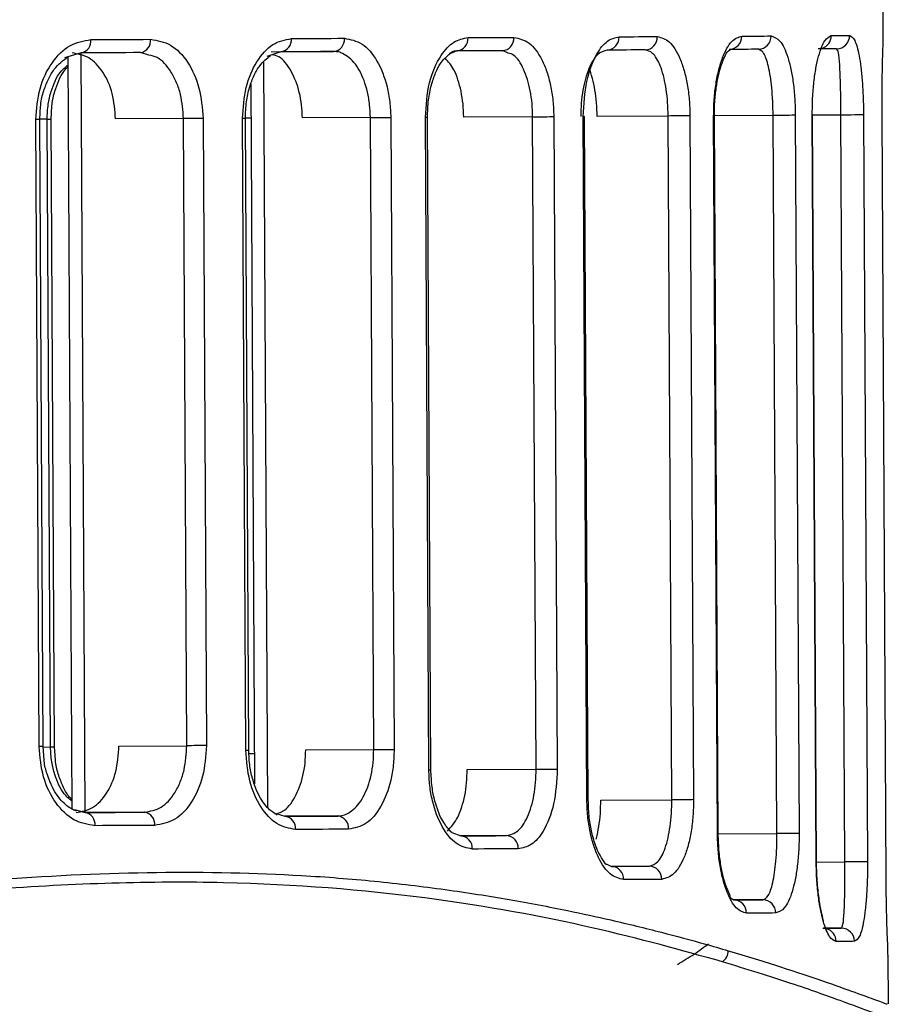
# Model space of a CAD drawing. Header units: millimetres. Extents: x -353 to -41, y 81 to 365.
# Tile 10 of 48: x -240 to -220, y 172 to 194. Entities that reach past the tile are written whole.
import ezdxf

# ---------------------------------------------------------------- set-up
doc = ezdxf.new("R2010")
doc.units = ezdxf.units.MM

msp = doc.modelspace()

# ---------------------------------------------------------------- linework, layer by layer
at = {"color": 7, "linetype": 'Continuous', "lineweight": 25}
for p, q in [((-220.309, 194.038), (-220.337, 199.292)), ((-229.971, 193.738), (-230.128, 193.676)), ((-229.942, 193.739), (-228.936, 193.744)), ((-228.805, 193.69), (-228.936, 193.744)), ((-225.575, 193.718), (-225.703, 193.762)), ((-223.057, 193.736), (-223.137, 193.776)), ((-221.338, 193.748), (-221.364, 193.785)), ((-238.478, 193.693), (-238.854, 193.582)), ((-238.778, 193.604), (-238.688, 176.582)), ((-238.487, 193.69), (-238.396, 176.498)), ((-236.944, 193.643), (-237.132, 193.7)), ((-233.954, 193.717), (-234.273, 193.609)), ((-234.174, 193.716), (-232.76, 193.723)), ((-234.348, 193.483), (-234.258, 176.623)), ((-234.636, 192.984), (-234.552, 177.148)), ((-239.418, 192.188), (-239.397, 192.487)), ((-239.161, 192.195), (-239.141, 192.486)), ((-239.429, 177.99), (-239.505, 192.187)), ((-239.249, 192.194), (-239.418, 192.193)), ((-239.343, 177.99), (-239.418, 192.188)), ((-239.249, 192.194), (-239.161, 192.195)), ((-239.174, 177.979), (-239.249, 192.194)), ((-239.085, 177.98), (-239.161, 192.195)), ((-236.161, 192.205), (-237.7, 192.197)), ((-236.086, 178.008), (-236.161, 192.205)), ((-235.718, 192.207), (-235.643, 178.01)), ((-234.749, 177.905), (-234.824, 192.212)), ((-234.632, 192.218), (-234.759, 192.218)), ((-234.683, 177.905), (-234.759, 192.213)), ((-231.928, 192.228), (-233.468, 192.22)), ((-231.852, 177.92), (-231.928, 192.228)), ((-231.465, 192.23), (-231.39, 177.923)), ((-230.602, 177.462), (-230.681, 192.235)), ((-230.556, 177.462), (-230.634, 192.235)), ((-228.251, 192.248), (-229.813, 192.24)), ((-228.172, 177.475), (-228.251, 192.248)), ((-227.772, 192.25), (-227.693, 177.478)), ((-227.022, 176.773), (-227.104, 192.254)), ((-226.991, 176.773), (-227.073, 192.254)), ((-225.18, 192.264), (-226.789, 192.256)), ((-225.098, 176.783), (-225.18, 192.264)), ((-224.688, 192.267), (-224.605, 176.786)), ((-224.064, 176.013), (-224.151, 192.27)), ((-224.151, 192.27), (-224.133, 192.27)), ((-222.803, 192.277), (-224.133, 192.27)), ((-224.047, 176.013), (-224.133, 192.27)), ((-222.717, 176.02), (-222.803, 192.277)), ((-222.3, 192.28), (-222.213, 176.023)), ((-221.827, 175.374), (-221.917, 192.282)), ((-221.266, 192.286), (-221.91, 192.283)), ((-221.82, 175.374), (-221.91, 192.282)), ((-221.176, 175.378), (-221.266, 192.286)), ((-220.755, 192.289), (-220.665, 175.38)), ((-220.243, 174.99), (-220.335, 192.291)), ((-220.243, 174.99), (-220.335, 192.291)), ((-220.335, 192.291), (-220.335, 192.291)), ((-239.318, 177.679), (-239.343, 177.99)), ((-239.342, 177.978), (-239.174, 177.979)), ((-239.174, 177.979), (-239.085, 177.98)), ((-239.062, 177.691), (-239.085, 177.98)), ((-237.624, 178), (-236.086, 178.008)), ((-233.392, 177.912), (-231.852, 177.92)), ((-234.677, 177.83), (-234.556, 177.831)), ((-229.734, 177.467), (-228.172, 177.475)), ((-226.707, 176.775), (-225.098, 176.783)), ((-238.63, 176.565), (-238.387, 176.496)), ((-237.04, 176.503), (-238.387, 176.496)), ((-234.061, 176.475), (-233.863, 176.409)), ((-232.668, 176.416), (-233.863, 176.41)), ((-230.08, 176.044), (-229.876, 175.966)), ((-228.842, 175.971), (-229.877, 175.966)), ((-224.064, 176.013), (-224.047, 176.013)), ((-224.047, 176.013), (-222.717, 176.02)), ((-226.582, 175.331), (-226.465, 175.276)), ((-225.605, 175.28), (-226.465, 175.276)), ((-221.82, 175.374), (-221.176, 175.378)), ((-220.243, 174.99), (-220.243, 174.99)), ((-223.771, 174.565), (-223.694, 174.515)), ((-223.035, 174.518), (-223.694, 174.515)), ((-221.259, 173.877), (-221.664, 173.875)), ((-220.193, 172.161), (-220.199, 173.244))]:
    msp.add_line(p, q, dxfattribs=at)
at = {"color": 7, "linetype": 'Continuous', "lineweight": 25, "flags": 128}
for points in [[(-238.26, 193.994), (-238.089, 193.995), (-237.918, 193.996), (-237.748, 193.997), (-237.579, 193.997), (-237.41, 193.998), (-237.242, 193.999), (-237.075, 194), (-236.908, 194.001)], [(-233.716, 194.018), (-233.564, 194.019), (-233.412, 194.02), (-233.261, 194.021), (-233.11, 194.021), (-232.961, 194.022), (-232.812, 194.023), (-232.664, 194.024), (-232.517, 194.025)], [(-229.715, 194.04), (-229.582, 194.04), (-229.45, 194.041), (-229.318, 194.042), (-229.188, 194.043), (-229.058, 194.043), (-228.93, 194.044), (-228.802, 194.045), (-228.675, 194.045)], [(-226.291, 194.058), (-226.18, 194.059), (-226.07, 194.06), (-225.96, 194.06), (-225.852, 194.061), (-225.744, 194.061), (-225.638, 194.062), (-225.532, 194.062), (-225.428, 194.063)], [(-223.512, 194.073), (-223.425, 194.074), (-223.339, 194.074), (-223.255, 194.075), (-223.172, 194.075), (-223.089, 194.076), (-223.008, 194.076), (-222.929, 194.077), (-222.85, 194.077)], [(-221.486, 194.085), (-221.429, 194.085), (-221.373, 194.085), (-221.319, 194.086), (-221.266, 194.086), (-221.215, 194.086), (-221.165, 194.087), (-221.117, 194.087), (-221.069, 194.087)], [(-228.936, 193.744), (-229.062, 193.743), (-229.189, 193.743), (-229.317, 193.742), (-229.446, 193.741), (-229.576, 193.741), (-229.707, 193.74), (-229.838, 193.739), (-229.971, 193.738)], [(-225.703, 193.762), (-225.807, 193.761), (-225.912, 193.76), (-226.018, 193.76), (-226.125, 193.759), (-226.233, 193.759), (-226.342, 193.758), (-226.452, 193.757), (-226.563, 193.757)], [(-223.137, 193.776), (-223.215, 193.775), (-223.295, 193.775), (-223.375, 193.774), (-223.457, 193.774), (-223.54, 193.773), (-223.624, 193.773), (-223.71, 193.772), (-223.796, 193.772)], [(-221.364, 193.785), (-221.411, 193.785), (-221.46, 193.785), (-221.509, 193.785), (-221.561, 193.784), (-221.613, 193.784), (-221.667, 193.784), (-221.722, 193.783), (-221.779, 193.783)], [(-237.132, 193.7), (-237.297, 193.699), (-237.464, 193.698), (-237.631, 193.697), (-237.799, 193.696), (-237.968, 193.695), (-238.137, 193.694), (-238.307, 193.694), (-238.478, 193.693)], [(-232.76, 193.723), (-232.906, 193.723), (-233.054, 193.722), (-233.202, 193.721), (-233.351, 193.72), (-233.501, 193.719), (-233.651, 193.719), (-233.802, 193.718), (-233.954, 193.717)], [(-239.418, 192.188), (-239.418, 192.188), (-239.424, 192.187), (-239.44, 192.187), (-239.468, 192.187), (-239.505, 192.187)], [(-235.718, 192.207), (-235.763, 192.207), (-235.815, 192.207), (-235.874, 192.207), (-235.935, 192.206), (-235.998, 192.206), (-236.058, 192.206), (-236.113, 192.205), (-236.161, 192.205)], [(-234.824, 192.212), (-234.794, 192.212), (-234.773, 192.212), (-234.761, 192.213), (-234.759, 192.213)], [(-231.928, 192.228), (-231.876, 192.228), (-231.817, 192.228), (-231.752, 192.229), (-231.686, 192.229), (-231.621, 192.229), (-231.561, 192.23), (-231.508, 192.23), (-231.465, 192.23)], [(-230.681, 192.235), (-230.657, 192.235), (-230.642, 192.235), (-230.634, 192.235), (-230.634, 192.235)], [(-228.251, 192.248), (-228.196, 192.248), (-228.132, 192.248), (-228.063, 192.249), (-227.993, 192.249), (-227.925, 192.249), (-227.863, 192.25), (-227.811, 192.25), (-227.772, 192.25)], [(-227.073, 192.254), (-227.076, 192.254), (-227.087, 192.254), (-227.104, 192.254)], [(-224.688, 192.267), (-224.723, 192.267), (-224.773, 192.267), (-224.835, 192.266), (-224.906, 192.266), (-224.98, 192.265), (-225.053, 192.265), (-225.122, 192.265), (-225.18, 192.264)], [(-222.3, 192.28), (-222.329, 192.28), (-222.376, 192.28), (-222.438, 192.279), (-222.511, 192.279), (-222.589, 192.279), (-222.668, 192.278), (-222.741, 192.278), (-222.803, 192.277)], [(-221.91, 192.282), (-221.911, 192.282), (-221.917, 192.282)], [(-220.755, 192.289), (-220.776, 192.289), (-220.819, 192.288), (-220.88, 192.288), (-220.955, 192.288), (-221.037, 192.287), (-221.121, 192.287), (-221.199, 192.286), (-221.266, 192.286)], [(-239.343, 177.99), (-239.343, 177.99), (-239.348, 177.99), (-239.365, 177.99), (-239.392, 177.99), (-239.429, 177.99)], [(-235.643, 178.01), (-235.688, 178.01), (-235.74, 178.01), (-235.799, 178.009), (-235.86, 178.009), (-235.922, 178.009), (-235.982, 178.008), (-236.038, 178.008), (-236.086, 178.008)], [(-234.749, 177.905), (-234.719, 177.905), (-234.697, 177.905), (-234.686, 177.905), (-234.683, 177.905)], [(-231.852, 177.92), (-231.8, 177.921), (-231.741, 177.921), (-231.676, 177.921), (-231.61, 177.922), (-231.545, 177.922), (-231.485, 177.922), (-231.432, 177.923), (-231.39, 177.923)], [(-230.602, 177.462), (-230.579, 177.462), (-230.563, 177.462), (-230.556, 177.462), (-230.556, 177.462)], [(-228.172, 177.475), (-228.117, 177.475), (-228.053, 177.476), (-227.984, 177.476), (-227.914, 177.476), (-227.846, 177.477), (-227.785, 177.477), (-227.733, 177.477), (-227.693, 177.478)], [(-224.605, 176.786), (-224.641, 176.785), (-224.691, 176.785), (-224.753, 176.785), (-224.824, 176.785), (-224.898, 176.784), (-224.971, 176.784), (-225.04, 176.783), (-225.098, 176.783)], [(-226.991, 176.773), (-226.994, 176.773), (-227.005, 176.773), (-227.022, 176.773)], [(-238.387, 176.496), (-238.216, 176.496), (-238.046, 176.497), (-237.876, 176.498), (-237.708, 176.499), (-237.54, 176.5), (-237.373, 176.501), (-237.206, 176.502), (-237.04, 176.503)], [(-233.863, 176.409), (-233.711, 176.41), (-233.559, 176.411), (-233.409, 176.412), (-233.259, 176.413), (-233.11, 176.414), (-232.962, 176.414), (-232.815, 176.415), (-232.668, 176.416)], [(-236.814, 176.204), (-236.98, 176.203), (-237.147, 176.202), (-237.315, 176.201), (-237.484, 176.2), (-237.654, 176.199), (-237.824, 176.199), (-237.994, 176.198), (-238.166, 176.197)], [(-232.422, 176.117), (-232.569, 176.116), (-232.717, 176.116), (-232.866, 176.115), (-233.015, 176.114), (-233.166, 176.113), (-233.317, 176.112), (-233.469, 176.112), (-233.621, 176.111)], [(-229.876, 175.966), (-229.744, 175.966), (-229.612, 175.967), (-229.482, 175.968), (-229.352, 175.969), (-229.223, 175.969), (-229.095, 175.97), (-228.968, 175.971), (-228.842, 175.971)], [(-222.213, 176.023), (-222.243, 176.023), (-222.29, 176.022), (-222.352, 176.022), (-222.425, 176.022), (-222.503, 176.021), (-222.581, 176.021), (-222.654, 176.02), (-222.717, 176.02)], [(-228.578, 175.673), (-228.705, 175.672), (-228.832, 175.671), (-228.961, 175.671), (-229.091, 175.67), (-229.221, 175.669), (-229.352, 175.669), (-229.484, 175.668), (-229.617, 175.667)], [(-226.465, 175.276), (-226.354, 175.276), (-226.244, 175.277), (-226.135, 175.277), (-226.027, 175.278), (-225.92, 175.279), (-225.814, 175.279), (-225.709, 175.28), (-225.605, 175.28)], [(-221.82, 175.374), (-221.821, 175.374), (-221.827, 175.374)], [(-220.665, 175.38), (-220.687, 175.38), (-220.73, 175.38), (-220.791, 175.38), (-220.865, 175.379), (-220.948, 175.379), (-221.031, 175.378), (-221.109, 175.378), (-221.176, 175.378)], [(-225.327, 174.982), (-225.431, 174.981), (-225.537, 174.981), (-225.643, 174.98), (-225.75, 174.979), (-225.859, 174.979), (-225.968, 174.978), (-226.079, 174.978), (-226.19, 174.977)], [(-223.694, 174.515), (-223.607, 174.515), (-223.522, 174.516), (-223.438, 174.516), (-223.355, 174.517), (-223.273, 174.517), (-223.193, 174.517), (-223.113, 174.518), (-223.035, 174.518)], [(-222.745, 174.22), (-222.823, 174.219), (-222.903, 174.219), (-222.984, 174.219), (-223.066, 174.218), (-223.15, 174.218), (-223.234, 174.217), (-223.32, 174.217), (-223.407, 174.216)], [(-221.674, 173.875), (-221.617, 173.875), (-221.562, 173.875), (-221.508, 173.876), (-221.455, 173.876), (-221.404, 173.876), (-221.354, 173.877), (-221.306, 173.877), (-221.259, 173.877)], [(-220.961, 173.579), (-221.008, 173.578), (-221.056, 173.578), (-221.106, 173.578), (-221.158, 173.578), (-221.211, 173.577), (-221.265, 173.577), (-221.32, 173.577), (-221.377, 173.576)]]:
    msp.add_lwpolyline(points, dxfattribs=at)
at = {"color": 7, "linetype": 'Continuous', "lineweight": 25}
for centre, radius, start, end in [((-238.527, 193.957), 0.269, 280.5633, 7.7784), ((-237.177, 193.967), 0.271, 279.5811, 7.2552), ((-233.99, 193.99), 0.275, 277.4174, 5.9808), ((-232.792, 193.998), 0.277, 276.6568, 5.4898), ((-229.995, 194.019), 0.281, 274.9848, 4.3241), ((-228.958, 194.026), 0.283, 274.3998, 3.8861), ((-226.579, 194.044), 0.287, 273.1254, 2.8733), ((-225.717, 194.05), 0.289, 272.6858, 2.5042), ((-223.805, 194.065), 0.293, 271.7506, 1.6824), ((-223.144, 194.07), 0.294, 271.4398, 1.3977), ((-221.785, 194.081), 0.299, 286.4613, 0.7114), ((-221.368, 194.084), 0.298, 270.6342, 0.6311), ((-238.433, 176.23), 0.269, 352.8311, 80.0378), ((-237.083, 176.235), 0.271, 353.354, 81.0203), ((-233.895, 176.136), 0.275, 354.6281, 83.1847), ((-232.697, 176.141), 0.277, 355.119, 83.9455), ((-229.898, 175.685), 0.281, 356.2845, 85.6182), ((-228.861, 175.689), 0.283, 356.7223, 86.2035), ((-226.478, 174.988), 0.287, 357.7349, 87.4786), ((-225.616, 174.991), 0.289, 358.1039, 87.9184), ((-223.7, 174.222), 0.293, 358.9256, 88.8543), ((-223.039, 174.224), 0.294, 359.2102, 89.1654), ((-221.677, 173.576), 0.299, 0.0085, 73.8558), ((-221.259, 173.579), 0.298, 359.9766, 89.9721), ((-224.132, 173.373), 0.314, 304.7735, 358.6451)]:
    msp.add_arc(centre, radius, start, end, dxfattribs=at)
for points, knots in [([(-239.505, 192.187), (-239.487, 192.424), (-239.45, 192.897), (-239.159, 193.494), (-238.746, 193.91), (-238.422, 193.966), (-238.26, 193.994)], [0, 0, 0, 0, 0.250534, 0.50019, 0.74998, 1, 1, 1, 1]), ([(-236.908, 194.001), (-236.752, 193.975), (-236.439, 193.923), (-236.049, 193.51), (-235.775, 192.917), (-235.737, 192.444), (-235.718, 192.207)], [0, 0, 0, 0, 0.250588, 0.500275, 0.750039, 1, 1, 1, 1]), ([(-234.824, 192.212), (-234.808, 192.45), (-234.776, 192.925), (-234.515, 193.522), (-234.147, 193.936), (-233.86, 193.991), (-233.716, 194.018)], [0, 0, 0, 0, 0.250504, 0.500149, 0.749949, 1, 1, 1, 1]), ([(-232.517, 194.025), (-232.379, 193.999), (-232.105, 193.947), (-231.758, 193.538), (-231.564, 193.042), (-231.479, 192.587), (-231.47, 192.349), (-231.465, 192.23)], [0, 0, 0, 0, 0.250305, 0.499701, 0.749113, 0.874681, 1, 1, 1, 1]), ([(-230.681, 192.235), (-230.663, 192.504), (-230.626, 193.041), (-230.359, 193.632), (-230.04, 193.978), (-229.823, 194.019), (-229.715, 194.04)], [0, 0, 0, 0, 0.279954, 0.559429, 0.779608, 1, 1, 1, 1]), ([(-228.675, 194.045), (-228.558, 194.02), (-228.325, 193.97), (-228.077, 193.632), (-227.925, 193.273), (-227.84, 192.957), (-227.784, 192.612), (-227.776, 192.371), (-227.772, 192.25)], [0, 0, 0, 0, 0.250012, 0.499153, 0.624925, 0.74947, 0.87502, 1, 1, 1, 1]), ([(-227.104, 192.254), (-227.088, 192.528), (-227.056, 193.075), (-226.826, 193.663), (-226.56, 193.999), (-226.381, 194.038), (-226.291, 194.058)], [0, 0, 0, 0, 0.279831, 0.559327, 0.779515, 1, 1, 1, 1]), ([(-225.428, 194.063), (-225.334, 194.039), (-225.145, 193.99), (-224.943, 193.661), (-224.817, 193.304), (-224.746, 192.987), (-224.698, 192.637), (-224.691, 192.39), (-224.688, 192.267)], [0, 0, 0, 0, 0.249926, 0.499225, 0.625529, 0.749536, 0.875326, 1, 1, 1, 1]), ([(-224.151, 192.27), (-224.148, 192.396), (-224.144, 192.647), (-224.101, 193.002), (-224.036, 193.321), (-223.923, 193.678), (-223.744, 194.002), (-223.589, 194.05), (-223.512, 194.073)], [0, 0, 0, 0, 0.126121, 0.250999, 0.374834, 0.50134, 0.750429, 1, 1, 1, 1]), ([(-222.85, 194.077), (-222.781, 194.054), (-222.643, 194.008), (-222.494, 193.692), (-222.4, 193.339), (-222.345, 193.019), (-222.308, 192.662), (-222.302, 192.407), (-222.3, 192.28)], [0, 0, 0, 0, 0.249503, 0.499172, 0.626348, 0.749618, 0.875836, 1, 1, 1, 1]), ([(-221.917, 192.282), (-221.915, 192.414), (-221.912, 192.675), (-221.881, 193.04), (-221.834, 193.361), (-221.754, 193.714), (-221.634, 194.019), (-221.535, 194.063), (-221.486, 194.085)], [0, 0, 0, 0, 0.126121, 0.250748, 0.376161, 0.501737, 0.75126, 1, 1, 1, 1]), ([(-221.069, 194.087), (-221.03, 194.066), (-220.951, 194.023), (-220.868, 193.723), (-220.814, 193.377), (-220.783, 193.055), (-220.761, 192.688), (-220.757, 192.421), (-220.755, 192.289)], [0, 0, 0, 0, 0.249605, 0.49931, 0.627776, 0.749988, 0.876853, 1, 1, 1, 1]), ([(-220.335, 192.291), (-220.335, 192.437), (-220.336, 192.727), (-220.331, 193.112), (-220.325, 193.429), (-220.316, 193.757), (-220.309, 193.99), (-220.311, 194.026), (-220.311, 194.038)], [0, 0, 0, 0, 0.144206, 0.287962, 0.431485, 0.575411, 0.861665, 1, 1, 1, 1]), ([(-230.148, 193.655), (-230.136, 193.668), (-230.06, 193.753), (-229.986, 193.748), (-229.924, 193.744)], [0, 0, 0, 0, 0.151555, 1, 1, 1, 1]), ([(-226.563, 193.757), (-226.636, 193.736), (-226.783, 193.695), (-226.952, 193.419), (-227.056, 193.119), (-227.116, 192.853), (-227.155, 192.561), (-227.159, 192.356), (-227.161, 192.254)], [0, 0, 0, 0, 0.249589, 0.498822, 0.627093, 0.749048, 0.875598, 1, 1, 1, 1]), ([(-224.133, 192.27), (-224.132, 192.379), (-224.128, 192.597), (-224.094, 192.908), (-224.043, 193.187), (-223.956, 193.5), (-223.827, 193.759), (-223.772, 193.771), (-223.744, 193.777)], [0, 0, 0, 0, 0.118902, 0.238969, 0.361733, 0.485695, 0.738628, 1, 1, 1, 1]), ([(-222.803, 192.277), (-222.805, 192.384), (-222.809, 192.602), (-222.832, 192.902), (-222.865, 193.171), (-222.922, 193.464), (-222.989, 193.653), (-223.043, 193.718), (-223.057, 193.736)], [0, 0, 0, 0, 0.145737, 0.297608, 0.439207, 0.595512, 0.89271, 1, 1, 1, 1]), ([(-221.266, 192.286), (-221.267, 192.399), (-221.268, 192.631), (-221.275, 192.941), (-221.283, 193.21), (-221.298, 193.495), (-221.318, 193.671), (-221.333, 193.732), (-221.338, 193.748)], [0, 0, 0, 0, 0.143965, 0.297188, 0.437133, 0.595606, 0.893, 1, 1, 1, 1]), ([(-239.397, 192.487), (-239.396, 192.499), (-239.389, 192.62), (-239.331, 192.833), (-239.228, 193.103), (-239.054, 193.398), (-238.887, 193.523), (-238.779, 193.604)], [0, 0, 0, 0, 0.023822, 0.233977, 0.437901, 0.635524, 1, 1, 1, 1]), ([(-237.7, 192.197), (-237.715, 192.394), (-237.746, 192.787), (-237.973, 193.281), (-238.298, 193.626), (-238.557, 193.67), (-238.686, 193.692)], [0, 0, 0, 0, 0.249983, 0.499758, 0.749434, 1, 1, 1, 1]), ([(-236.161, 192.205), (-236.175, 192.391), (-236.195, 192.679), (-236.314, 193.03), (-236.477, 193.338), (-236.692, 193.59), (-236.881, 193.63), (-236.944, 193.643)], [0, 0, 0, 0, 0.270373, 0.417502, 0.572249, 0.857364, 1, 1, 1, 1]), ([(-234.759, 192.213), (-234.754, 192.338), (-234.745, 192.582), (-234.671, 192.914), (-234.565, 193.189), (-234.41, 193.463), (-234.273, 193.568), (-234.188, 193.633)], [0, 0, 0, 0, 0.1982315, 0.3846687, 0.5611508, 0.7275802, 1, 1, 1, 1]), ([(-233.468, 192.22), (-233.472, 192.319), (-233.479, 192.517), (-233.549, 192.896), (-233.71, 193.303), (-233.938, 193.6), (-234.098, 193.64), (-234.147, 193.652)], [0, 0, 0, 0, 0.146183, 0.29265, 0.583582, 0.874471, 1, 1, 1, 1]), ([(-232.596, 193.695), (-232.597, 193.696), (-232.63, 193.714), (-232.686, 193.72), (-232.741, 193.722), (-232.76, 193.723)], [0, 0, 0, 0, 0.001639, 0.64695, 1, 1, 1, 1]), ([(-231.928, 192.228), (-231.931, 192.326), (-231.938, 192.525), (-232.005, 192.905), (-232.159, 193.32), (-232.388, 193.599), (-232.544, 193.671), (-232.596, 193.695)], [0, 0, 0, 0, 0.14186, 0.286763, 0.571873, 0.856986, 1, 1, 1, 1]), ([(-230.634, 192.235), (-230.63, 192.367), (-230.621, 192.622), (-230.551, 192.966), (-230.456, 193.244), (-230.322, 193.505), (-230.213, 193.598), (-230.148, 193.655)], [0, 0, 0, 0, 0.205012, 0.396612, 0.576699, 0.744911, 1, 1, 1, 1]), ([(-229.813, 192.24), (-229.816, 192.34), (-229.822, 192.541), (-229.869, 192.829), (-229.939, 193.09), (-230.051, 193.373), (-230.164, 193.497), (-230.234, 193.575)], [0, 0, 0, 0, 0.176274, 0.35336, 0.529978, 0.706363, 1, 1, 1, 1]), ([(-228.251, 192.248), (-228.254, 192.348), (-228.26, 192.55), (-228.302, 192.837), (-228.367, 193.101), (-228.482, 193.399), (-228.631, 193.639), (-228.762, 193.677), (-228.805, 193.69)], [0, 0, 0, 0, 0.14162, 0.28661, 0.424754, 0.573001, 0.858151, 1, 1, 1, 1]), ([(-225.18, 192.264), (-225.183, 192.367), (-225.188, 192.576), (-225.222, 192.868), (-225.273, 193.134), (-225.361, 193.432), (-225.468, 193.63), (-225.553, 193.7), (-225.575, 193.718)], [0, 0, 0, 0, 0.14713, 0.298694, 0.441944, 0.597286, 0.894853, 1, 1, 1, 1]), ([(-239.249, 192.194), (-239.245, 192.307), (-239.236, 192.523), (-239.145, 192.893), (-239.002, 193.232), (-238.837, 193.374), (-238.777, 193.425)], [0, 0, 0, 0, 0.228438, 0.437226, 0.794386, 1, 1, 1, 1]), ([(-239.141, 192.486), (-239.14, 192.5), (-239.133, 192.618), (-239.058, 192.903), (-238.935, 193.219), (-238.809, 193.35), (-238.777, 193.385)], [0, 0, 0, 0, 0.037002, 0.31796, 0.822739, 1, 1, 1, 1]), ([(-226.789, 192.256), (-226.792, 192.358), (-226.798, 192.564), (-226.836, 192.859), (-226.897, 193.114), (-226.942, 193.287), (-226.974, 193.339), (-226.974, 193.34)], [0, 0, 0, 0, 0.2483868, 0.4990688, 0.7483794, 0.997756, 1, 1, 1, 1]), ([(-238.166, 176.197), (-238.329, 176.223), (-238.653, 176.275), (-239.071, 176.688), (-239.368, 177.281), (-239.409, 177.754), (-239.429, 177.99)], [0, 0, 0, 0, 0.2505816, 0.5002602, 0.7500255, 1, 1, 1, 1]), ([(-238.689, 176.753), (-238.749, 176.804), (-238.916, 176.943), (-239.062, 177.281), (-239.157, 177.65), (-239.168, 177.866), (-239.174, 177.979)], [0, 0, 0, 0, 0.204916, 0.562337, 0.771322, 1, 1, 1, 1]), ([(-238.595, 176.495), (-238.466, 176.518), (-238.208, 176.564), (-237.887, 176.912), (-237.665, 177.408), (-237.638, 177.802), (-237.624, 178)], [0, 0, 0, 0, 0.250007, 0.499798, 0.74946, 1, 1, 1, 1]), ([(-237.04, 176.503), (-236.913, 176.526), (-236.658, 176.572), (-236.389, 176.868), (-236.23, 177.181), (-236.115, 177.533), (-236.097, 177.821), (-236.086, 178.008)], [0, 0, 0, 0, 0.249665, 0.499116, 0.634579, 0.763364, 1, 1, 1, 1]), ([(-235.643, 178.01), (-235.659, 177.773), (-235.692, 177.299), (-235.96, 176.703), (-236.346, 176.287), (-236.658, 176.232), (-236.814, 176.204)], [0, 0, 0, 0, 0.250516, 0.500168, 0.749972, 1, 1, 1, 1]), ([(-233.621, 176.111), (-233.766, 176.137), (-234.053, 176.188), (-234.426, 176.599), (-234.693, 177.193), (-234.73, 177.667), (-234.749, 177.905)], [0, 0, 0, 0, 0.250619, 0.50031, 0.750053, 1, 1, 1, 1]), ([(-234.035, 176.437), (-234.085, 176.466), (-234.197, 176.529), (-234.41, 176.774), (-234.574, 177.141), (-234.666, 177.545), (-234.677, 177.782), (-234.683, 177.905)], [0, 0, 0, 0, 0.174623, 0.397185, 0.670709, 0.828478, 1, 1, 1, 1]), ([(-234.034, 176.481), (-233.993, 176.491), (-233.842, 176.532), (-233.624, 176.826), (-233.466, 177.233), (-233.4, 177.614), (-233.395, 177.813), (-233.392, 177.912)], [0, 0, 0, 0, 0.107666, 0.404433, 0.700974, 0.849958, 1, 1, 1, 1]), ([(-232.668, 176.416), (-232.649, 176.417), (-232.54, 176.422), (-232.327, 176.515), (-232.072, 176.823), (-231.922, 177.242), (-231.859, 177.622), (-231.854, 177.822), (-231.852, 177.92)], [0, 0, 0, 0, 0.044997, 0.250261, 0.499627, 0.748766, 0.875712, 1, 1, 1, 1]), ([(-231.39, 177.923), (-231.393, 177.803), (-231.4, 177.564), (-231.479, 177.108), (-231.669, 176.61), (-232.012, 176.199), (-232.285, 176.144), (-232.422, 176.117)], [0, 0, 0, 0, 0.126149, 0.251404, 0.500719, 0.750246, 1, 1, 1, 1]), ([(-238.587, 176.524), (-238.66, 176.559), (-238.817, 176.635), (-239.067, 176.912), (-239.233, 177.285), (-239.31, 177.563), (-239.318, 177.673), (-239.318, 177.679)], [0, 0, 0, 0, 0.233032, 0.50441, 0.816591, 0.989625, 1, 1, 1, 1]), ([(-238.689, 176.797), (-238.707, 176.812), (-238.781, 176.874), (-238.882, 177.065), (-238.992, 177.329), (-239.052, 177.548), (-239.061, 177.674), (-239.062, 177.691)], [0, 0, 0, 0, 0.0864408, 0.3658924, 0.6550867, 0.9538891, 1, 1, 1, 1]), ([(-229.617, 175.667), (-229.741, 175.692), (-229.988, 175.743), (-230.317, 176.148), (-230.506, 176.645), (-230.589, 177.102), (-230.598, 177.342), (-230.602, 177.462)], [0, 0, 0, 0, 0.250348, 0.499755, 0.749122, 0.874686, 1, 1, 1, 1]), ([(-230.388, 176.524), (-230.415, 176.598), (-230.475, 176.764), (-230.539, 177.085), (-230.55, 177.333), (-230.556, 177.462)], [0, 0, 0, 0, 0.278115, 0.622781, 1, 1, 1, 1]), ([(-230.181, 176.074), (-230.097, 176.167), (-229.972, 176.307), (-229.852, 176.614), (-229.784, 176.876), (-229.741, 177.164), (-229.737, 177.366), (-229.734, 177.467)], [0, 0, 0, 0, 0.332103, 0.499597, 0.665546, 0.832212, 1, 1, 1, 1]), ([(-228.842, 175.971), (-228.754, 175.993), (-228.577, 176.036), (-228.392, 176.318), (-228.28, 176.619), (-228.218, 176.885), (-228.178, 177.172), (-228.174, 177.375), (-228.172, 177.475)], [0, 0, 0, 0, 0.249536, 0.498825, 0.628324, 0.749027, 0.875985, 1, 1, 1, 1]), ([(-227.693, 177.478), (-227.709, 177.206), (-227.742, 176.664), (-227.98, 176.077), (-228.27, 175.734), (-228.475, 175.693), (-228.578, 175.673)], [0, 0, 0, 0, 0.279835, 0.559331, 0.779532, 1, 1, 1, 1]), ([(-225.605, 175.28), (-225.539, 175.301), (-225.407, 175.341), (-225.267, 175.613), (-225.182, 175.911), (-225.134, 176.178), (-225.103, 176.471), (-225.1, 176.68), (-225.098, 176.783)], [0, 0, 0, 0, 0.2496271, 0.4989617, 0.6291194, 0.7491735, 0.8764462, 1, 1, 1, 1]), ([(-224.605, 176.786), (-224.608, 176.661), (-224.612, 176.414), (-224.656, 176.063), (-224.724, 175.746), (-224.846, 175.388), (-225.045, 175.057), (-225.233, 175.007), (-225.327, 174.982)], [0, 0, 0, 0, 0.126194, 0.250903, 0.374859, 0.501165, 0.750444, 1, 1, 1, 1]), ([(-226.19, 174.977), (-226.292, 175.001), (-226.496, 175.05), (-226.728, 175.383), (-226.872, 175.742), (-226.955, 176.06), (-227.01, 176.407), (-227.018, 176.651), (-227.022, 176.773)], [0, 0, 0, 0, 0.250028, 0.499207, 0.625057, 0.749492, 0.875038, 1, 1, 1, 1]), ([(-226.576, 175.302), (-226.593, 175.324), (-226.631, 175.373), (-226.742, 175.541), (-226.84, 175.782), (-226.916, 176.045), (-226.976, 176.382), (-226.986, 176.639), (-226.991, 176.773)], [0, 0, 0, 0, 0.1685786, 0.3883023, 0.5190373, 0.664539, 0.8247533, 1, 1, 1, 1]), ([(-226.815, 175.888), (-226.812, 175.897), (-226.785, 175.98), (-226.749, 176.176), (-226.712, 176.465), (-226.709, 176.672), (-226.707, 176.775)], [0, 0, 0, 0, 0.040375, 0.35771, 0.680285, 1, 1, 1, 1]), ([(-230.08, 176.044), (-230.094, 176.055), (-230.151, 176.101), (-230.265, 176.259), (-230.356, 176.427), (-230.385, 176.514), (-230.388, 176.524)], [0, 0, 0, 0, 0.1609593, 0.6634604, 0.9635028, 1, 1, 1, 1]), ([(-223.407, 174.216), (-223.484, 174.239), (-223.64, 174.285), (-223.822, 174.608), (-223.939, 174.964), (-224.008, 175.284), (-224.054, 175.637), (-224.061, 175.888), (-224.064, 176.013)], [0, 0, 0, 0, 0.249839, 0.499255, 0.625715, 0.749561, 0.875362, 1, 1, 1, 1]), ([(-223.773, 174.573), (-223.773, 174.582), (-223.771, 174.617), (-223.843, 174.751), (-223.919, 174.988), (-223.982, 175.255), (-224.034, 175.604), (-224.042, 175.872), (-224.047, 176.013)], [0, 0, 0, 0, 0.093741, 0.333611, 0.476453, 0.634974, 0.809306, 1, 1, 1, 1]), ([(-223.035, 174.518), (-222.993, 174.537), (-222.91, 174.575), (-222.824, 174.831), (-222.77, 175.124), (-222.739, 175.393), (-222.719, 175.694), (-222.718, 175.913), (-222.717, 176.02)], [0, 0, 0, 0, 0.248677, 0.497966, 0.629635, 0.748908, 0.87705, 1, 1, 1, 1]), ([(-222.213, 176.023), (-222.215, 175.895), (-222.218, 175.639), (-222.252, 175.278), (-222.303, 174.959), (-222.394, 174.606), (-222.539, 174.29), (-222.676, 174.243), (-222.745, 174.22)], [0, 0, 0, 0, 0.125926, 0.25124, 0.376573, 0.502339, 0.75153, 1, 1, 1, 1]), ([(-221.377, 173.576), (-221.427, 173.598), (-221.526, 173.64), (-221.65, 173.947), (-221.734, 174.298), (-221.784, 174.621), (-221.819, 174.984), (-221.825, 175.245), (-221.827, 175.374)], [0, 0, 0, 0, 0.249184, 0.499081, 0.626578, 0.749636, 0.875913, 1, 1, 1, 1]), ([(-221.66, 174.02), (-221.662, 174.035), (-221.668, 174.076), (-221.713, 174.247), (-221.76, 174.513), (-221.807, 174.899), (-221.816, 175.21), (-221.82, 175.374)], [0, 0, 0, 0, 0.105127, 0.289164, 0.499564, 0.736287, 1, 1, 1, 1]), ([(-221.259, 173.877), (-221.245, 173.894), (-221.218, 173.929), (-221.196, 174.167), (-221.184, 174.45), (-221.178, 174.719), (-221.175, 175.03), (-221.176, 175.264), (-221.176, 175.378)], [0, 0, 0, 0, 0.24915, 0.497792, 0.630755, 0.748206, 0.878075, 1, 1, 1, 1]), ([(-220.665, 175.38), (-220.666, 175.246), (-220.667, 174.977), (-220.686, 174.606), (-220.714, 174.286), (-220.764, 173.942), (-220.843, 173.644), (-220.922, 173.601), (-220.961, 173.579)], [0, 0, 0, 0, 0.125915, 0.251099, 0.376429, 0.502022, 0.750722, 1, 1, 1, 1]), ([(-286.859, 168.874), (-285.462, 168.895), (-282.69, 168.935), (-278.567, 169.178), (-274.503, 169.554), (-270.47, 170.057), (-267.45, 170.513), (-265.375, 170.854), (-264.2, 171.054), (-262.949, 171.274), (-261.927, 171.458), (-261.135, 171.603), (-260.575, 171.706), (-259.956, 171.821), (-258.983, 172.004), (-258.067, 172.177), (-256.782, 172.422), (-255.395, 172.687), (-253.587, 173.03), (-251.746, 173.372), (-249.964, 173.692), (-247.358, 174.136), (-244.077, 174.626), (-240.251, 175.023), (-236.696, 175.177), (-233.932, 175.116), (-231.8, 174.948), (-230.231, 174.76), (-228.773, 174.531), (-227.532, 174.295), (-226.381, 174.044), (-225.342, 173.79), (-224.47, 173.556), (-223.997, 173.418), (-223.818, 173.365)], [0, 0, 0, 0, 0.050471, 0.100069, 0.149664, 0.199523, 0.250134, 0.264198, 0.279366, 0.295639, 0.313017, 0.319611, 0.327028, 0.335271, 0.344337, 0.366041, 0.372325, 0.396798, 0.423167, 0.447977, 0.475178, 0.50043, 0.56331, 0.625608, 0.686881, 0.749642, 0.783766, 0.819143, 0.853479, 0.887284, 0.914212, 0.948424, 0.980483, 1, 1, 1, 1]), ([(-223.953, 173.115), (-224.879, 173.375), (-226.733, 173.896), (-230.568, 174.618), (-235.116, 174.991), (-240.393, 174.842), (-246.285, 174.136), (-252.706, 173.001), (-259.573, 171.659), (-266.808, 170.349), (-274.36, 169.288), (-282.131, 168.672), (-289.975, 168.588), (-297.759, 168.986), (-305.352, 169.859), (-312.661, 171.048), (-319.611, 172.345), (-326.113, 173.497), (-332.104, 174.258), (-337.494, 174.469), (-342.177, 174.144), (-346.083, 173.429), (-349.175, 172.592), (-351.395, 171.836), (-352.798, 171.288), (-352.961, 171.215), (-353.043, 171.179)], [0, 0, 0, 0, 0.0416474, 0.083386, 0.1250132, 0.1662646, 0.2078982, 0.249624, 0.2912293, 0.3331438, 0.3747987, 0.4165524, 0.4584329, 0.4998768, 0.5415608, 0.5834479, 0.6251055, 0.6669646, 0.7084001, 0.7497831, 0.7916045, 0.833134, 0.8747965, 0.9166428, 0.9581862, 1, 1, 1, 1]), ([(-220.201, 173.244), (-220.2, 173.256), (-220.2, 173.293), (-220.209, 173.529), (-220.221, 173.857), (-220.231, 174.177), (-220.239, 174.556), (-220.242, 174.845), (-220.243, 174.99)], [0, 0, 0, 0, 0.139802, 0.425417, 0.574682, 0.712943, 0.856772, 1, 1, 1, 1]), ([(-224.972, 173.051), (-224.841, 173.131), (-224.579, 173.293), (-224.372, 173.447), (-224.268, 173.524)], [0, 0, 0, 0, 0.498999, 1, 1, 1, 1]), ([(-223.818, 173.365), (-223.408, 173.241), (-222.59, 172.993), (-221.644, 172.672), (-220.921, 172.415), (-220.446, 172.24), (-220.206, 172.151), (-220.218, 172.158), (-220.223, 172.161)], [0, 0, 0, 0, 0.180513, 0.360858, 0.544839, 0.719763, 0.900979, 1, 1, 1, 1]), ([(-220.341, 171.89), (-220.394, 171.909), (-220.5, 171.948), (-221.223, 172.216), (-222.316, 172.608), (-223.407, 172.946), (-223.953, 173.115)], [0, 0, 0, 0, 0.250445, 0.499616, 0.749363, 1, 1, 1, 1])]:
    msp.add_open_spline(points, degree=3, knots=knots, dxfattribs=at)

doc.saveas('drawing.dxf')
